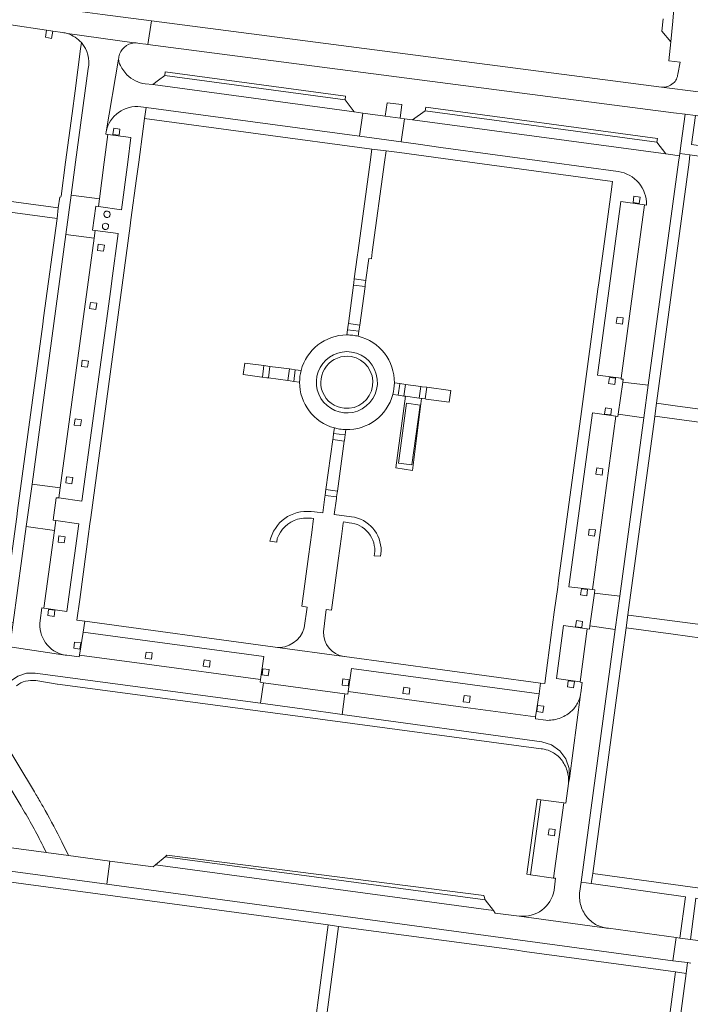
# Model space of a CAD drawing. Extents: x 152048 to 156914, y 461460 to 468786.
# Tile 222 of 256: x 154553 to 154682, y 467838 to 468027. Entities that reach past the tile are written whole.
import ezdxf

# ---------------------------------------------------------------- set-up
doc = ezdxf.new("R2010")
doc.units = 0
doc.header["$LTSCALE"] = 0.75
for name, color, linetype, lineweight in [('B-RO-VH-VERHARDING_ASFALT-GV', 251, 'CONTINUOUS', 18), ('B-RO-VH-VERHARDING_BETON-GV', 251, 'CONTINUOUS', 18), ('B-RO-VH-VERHARDING_BETONSTRAATSTEEN-GV', 251, 'CONTINUOUS', 18), ('B-RO-VH-VERHARDING_HALFVERHARDING-GV', 251, 'CONTINUOUS', 18), ('B-RO-VH-VERHARDING_HALFVERHARDING_GRIND-GV', 251, 'CONTINUOUS', 18), ('B-RO-VH-VERHARDING_TEGEL-GV', 251, 'CONTINUOUS', 18)]:
    doc.layers.add(name, color=color, linetype=linetype, lineweight=lineweight)

msp = doc.modelspace()

# ---------------------------------------------------------------- linework, layer by layer
at = {"layer": 'B-RO-VH-VERHARDING_ASFALT-GV'}
for points in [[(154502.741, 468033.619), (154506.205, 468033.033), (154509.105, 468032.613), (154513.095, 468032.035), (154515.016, 468031.751), (154516.26, 468031.567), (154527.261, 468029.94), (154529.383, 468029.626), (154530.605, 468029.445), (154533.974, 468028.947), (154543.044, 468027.606), (154544.294, 468027.421), (154544.948, 468027.324), (154551.69, 468026.327), (154558.525, 468025.316), (154559.751, 468025.135), (154561.642, 468024.855)], [(154502.741, 468033.619), (154506.205, 468033.033), (154509.105, 468032.613), (154513.095, 468032.035), (154515.016, 468031.751), (154516.26, 468031.567), (154527.261, 468029.94), (154529.383, 468029.626), (154530.605, 468029.445), (154533.974, 468028.947), (154543.044, 468027.606), (154544.294, 468027.421), (154544.948, 468027.324), (154551.69, 468026.327), (154558.525, 468025.316), (154559.751, 468025.135), (154561.642, 468024.855)], [(154562.586, 468024.649), (154575.345, 468022.88), (154575.754, 468022.871), (154576.412, 468022.786), (154577.604, 468022.631), (154577.985, 468022.581), (154578.693, 468027.076), (154569.297, 468028.298), (154562.594, 468029.181), (154562.574, 468029.196), (154558.23, 468029.773), (154558.13, 468029.759), (154557.822, 468029.796), (154556.552, 468029.948), (154555.359, 468030.095), (154550.134, 468030.818)], [(154562.586, 468024.649), (154575.345, 468022.88), (154575.754, 468022.871), (154576.412, 468022.786), (154577.604, 468022.631), (154577.985, 468022.581), (154578.693, 468027.076), (154569.297, 468028.298), (154562.594, 468029.181), (154562.574, 468029.196), (154558.23, 468029.773), (154558.13, 468029.759), (154557.822, 468029.796), (154556.552, 468029.948), (154555.359, 468030.095), (154550.134, 468030.818)], [(154683.586, 468013.491), (154676.507, 468014.354), (154578.693, 468027.076), (154577.985, 468022.581), (154580.895, 468022.203), (154678.785, 468009.487)], [(154683.586, 468013.491), (154676.507, 468014.354), (154578.693, 468027.076), (154577.985, 468022.581), (154580.895, 468022.203), (154678.785, 468009.487)], [(154678.785, 468009.487), (154681.043, 468009.194), (154683.001, 468008.926), (154706.891, 468005.383), (154716.498, 468003.965), (154716.872, 468006.525), (154717.168, 468009.108), (154714.305, 468009.435)], [(154678.785, 468009.487), (154681.043, 468009.194), (154683.001, 468008.926), (154706.891, 468005.383), (154716.498, 468003.965), (154716.872, 468006.525), (154717.168, 468009.108), (154714.305, 468009.435)]]:
    msp.add_lwpolyline(points, dxfattribs=at)
msp.add_lwpolyline([(154561.642, 468024.855, -0.0422121), (154562.586, 468024.649)], format="xyb", dxfattribs=at)
msp.add_lwpolyline([(154561.642, 468024.855, -0.0422121), (154562.586, 468024.649)], format="xyb", dxfattribs=at)
at = {"layer": 'B-RO-VH-VERHARDING_BETON-GV'}
for points in [[(154617.479, 467976.82), (154617.424, 467976.406), (154619.636, 467976.121), (154619.688, 467976.505), (154619.796, 467977.3), (154617.586, 467977.617)], [(154617.479, 467976.82), (154617.424, 467976.406), (154619.636, 467976.121), (154619.688, 467976.505), (154619.796, 467977.3), (154617.586, 467977.617)], [(154618.629, 467968.754), (154616.439, 467969.035), (154616.394, 467968.699), (154616.28, 467967.848), (154618.47, 467967.589), (154618.576, 467968.365)], [(154618.629, 467968.754), (154616.439, 467969.035), (154616.394, 467968.699), (154616.28, 467967.848), (154618.47, 467967.589), (154618.576, 467968.365)], [(154600.812, 467958.638), (154601.096, 467958.601), (154601.379, 467960.826), (154601.026, 467960.873), (154600.246, 467960.976), (154599.964, 467958.752)], [(154600.812, 467958.638), (154601.096, 467958.601), (154601.379, 467960.826), (154601.026, 467960.873), (154600.246, 467960.976), (154599.964, 467958.752)], [(154605.988, 467957.949), (154606.255, 467960.157), (154606.258, 467960.18), (154605.514, 467960.279), (154605.167, 467960.325), (154604.833, 467958.103), (154605.289, 467958.042)], [(154605.988, 467957.949), (154606.255, 467960.157), (154606.258, 467960.18), (154605.514, 467960.279), (154605.167, 467960.325), (154604.833, 467958.103), (154605.289, 467958.042)], [(154627.096, 467957.398), (154626.285, 467957.507), (154626.283, 467957.492), (154625.986, 467955.315), (154625.982, 467955.289), (154626.746, 467955.186), (154627.105, 467955.138), (154627.367, 467957.361)], [(154627.096, 467957.398), (154626.285, 467957.507), (154626.283, 467957.492), (154625.986, 467955.315), (154625.982, 467955.289), (154626.746, 467955.186), (154627.105, 467955.138), (154627.367, 467957.361)], [(154630.326, 467956.964), (154630.044, 467954.741), (154630.451, 467954.686), (154630.595, 467954.667), (154631.176, 467954.589), (154631.469, 467956.81), (154630.621, 467956.924)], [(154630.326, 467956.964), (154630.044, 467954.741), (154630.451, 467954.686), (154630.595, 467954.667), (154631.176, 467954.589), (154631.469, 467956.81), (154630.621, 467956.924)], [(154613.612, 467947.941), (154613.501, 467947.135), (154613.456, 467946.81), (154615.653, 467946.473), (154615.682, 467946.683), (154615.816, 467947.665), (154615.788, 467947.669)], [(154613.612, 467947.941), (154613.501, 467947.135), (154613.456, 467946.81), (154615.653, 467946.473), (154615.682, 467946.683), (154615.816, 467947.665), (154615.788, 467947.669)], [(154614.301, 467936.562), (154614.349, 467936.907), (154612.137, 467937.225), (154612.074, 467936.768), (154611.975, 467936.05), (154612.028, 467936.043), (154614.194, 467935.774)], [(154614.301, 467936.562), (154614.349, 467936.907), (154612.137, 467937.225), (154612.074, 467936.768), (154611.975, 467936.05), (154612.028, 467936.043), (154614.194, 467935.774)]]:
    msp.add_lwpolyline(points, close=True, dxfattribs=at)
at = {"layer": 'B-RO-VH-VERHARDING_BETONSTRAATSTEEN-GV'}
for points in [[(154684.325, 468041.533), (154679.473, 468041.586), (154679.454, 468039.779), (154679.19, 468033.386), (154678.679, 468027.009), (154678.288, 468023.097), (154677.877, 468019.431), (154680.061, 468019.183), (154679.618, 468016.897)], [(154684.325, 468041.533), (154679.473, 468041.586), (154679.454, 468039.779), (154679.19, 468033.386), (154678.679, 468027.009), (154678.288, 468023.097), (154677.877, 468019.431), (154680.061, 468019.183), (154679.618, 468016.897)], [(154676.808, 468027.501), (154676.586, 468025.128), (154678.288, 468023.097), (154678.679, 468027.009), (154679.19, 468033.386), (154679.454, 468039.779), (154677.462, 468037.878)], [(154676.808, 468027.501), (154676.586, 468025.128), (154678.288, 468023.097), (154678.679, 468027.009), (154679.19, 468033.386), (154679.454, 468039.779), (154677.462, 468037.878)], [(154575.345, 468022.88), (154562.586, 468024.649)], [(154575.345, 468022.88), (154562.586, 468024.649)], [(154565.248, 468022.921), (154565.089, 468021.725), (154564.02, 468013.661), (154563.453, 468009.303), (154562.209, 468000), (154561.347, 467993.497), (154561.322, 467993.311), (154561.131, 467993.283), (154560.817, 467991.225), (154560.579, 467989.167), (154558.004, 467970.103), (154557.843, 467968.912), (154553.016, 467933.172), (154552.855, 467931.982), (154550.835, 467917.02)], [(154565.248, 468022.921), (154565.089, 468021.725), (154564.02, 468013.661), (154563.453, 468009.303), (154562.209, 468000), (154561.347, 467993.497), (154561.322, 467993.311), (154561.131, 467993.283), (154560.817, 467991.225), (154560.579, 467989.167), (154558.004, 467970.103), (154557.843, 467968.912), (154553.016, 467933.172), (154552.855, 467931.982), (154550.835, 467917.02)], [(154569.979, 468005.715), (154570.002, 468005.839), (154572.384, 468019.765)], [(154569.979, 468005.715), (154570.002, 468005.839), (154572.384, 468019.765)], [(154572.384, 468019.765), (154570.002, 468005.839)], [(154572.384, 468019.765), (154570.002, 468005.839)], [(154547.677, 467914.359), (154540.379, 467915.354), (154536.611, 467915.867), (154534.394, 467916.17), (154535.611, 467913.915), (154552.186, 467911.714), (154554.677, 467930.102), (154555.781, 467938.253), (154562.267, 467986.133), (154563.282, 467993.631), (154564.145, 468000), (154566.564, 468017.962)], [(154547.677, 467914.359), (154540.379, 467915.354), (154536.611, 467915.867), (154534.394, 467916.17), (154535.611, 467913.915), (154552.186, 467911.714), (154554.677, 467930.102), (154555.781, 467938.253), (154562.267, 467986.133), (154563.282, 467993.631), (154564.145, 468000), (154566.564, 468017.962)], [(154566.564, 468017.962), (154564.145, 468000), (154563.282, 467993.631), (154568.692, 467992.96), (154569.643, 468000), (154570.341, 468005.324), (154569.931, 468005.381)], [(154566.564, 468017.962), (154564.145, 468000), (154563.282, 467993.631), (154568.692, 467992.96), (154569.643, 468000), (154570.341, 468005.324), (154569.931, 468005.381)], [(154576.663, 468010.595), (154577.647, 468010.462), (154618.572, 468004.952), (154619.185, 468009.404), (154617.546, 468009.623), (154578.974, 468014.868)], [(154576.663, 468010.595), (154577.647, 468010.462), (154618.572, 468004.952), (154619.185, 468009.404), (154617.546, 468009.623), (154578.974, 468014.868)], [(154578.974, 468014.868), (154577.505, 468015.037)], [(154578.974, 468014.868), (154577.505, 468015.037)], [(154676.507, 468014.354), (154683.586, 468013.491)], [(154676.507, 468014.354), (154683.586, 468013.491)], [(154562.113, 467905.449), (154562.145, 467905.443), (154562.439, 467905.399), (154564.824, 467905.1), (154564.91, 467905.457), (154565.572, 467909.868), (154565.883, 467911.946), (154564.379, 467912.152), (154564.917, 467916.131), (154566.222, 467925.785), (154566.875, 467930.626), (154567.039, 467931.841), (154574.585, 467987.767), (154574.743, 467988.954), (154575.808, 467996.849), (154576.234, 468000), (154577.102, 468006.41), (154577.368, 468008.382), (154577.647, 468010.462), (154576.663, 468010.595)], [(154562.113, 467905.449), (154562.145, 467905.443), (154562.439, 467905.399), (154564.824, 467905.1), (154564.91, 467905.457), (154565.572, 467909.868), (154565.883, 467911.946), (154564.379, 467912.152), (154564.917, 467916.131), (154566.222, 467925.785), (154566.875, 467930.626), (154567.039, 467931.841), (154574.585, 467987.767), (154574.743, 467988.954), (154575.808, 467996.849), (154576.234, 468000), (154577.102, 468006.41), (154577.368, 468008.382), (154577.647, 468010.462), (154576.663, 468010.595)], [(154668.181, 467998.198), (154655.041, 468000), (154634.147, 468002.814), (154629.815, 468003.439), (154626.567, 468003.876), (154618.572, 468004.952), (154577.647, 468010.462), (154577.368, 468008.382), (154620.95, 468002.49), (154623.662, 468002.193), (154626.261, 468001.838), (154639.709, 468000), (154667.099, 467996.257), (154666.825, 467994.307), (154665.537, 467984.781), (154664.483, 467976.847), (154664.286, 467975.641), (154661.127, 467952.191), (154656.758, 467919.755), (154656.599, 467918.442), (154655.937, 467913.677), (154654.635, 467903.984), (154654.113, 467899.974), (154653.314, 467900.082), (154653.003, 467898.021), (154652.335, 467893.604), (154652.306, 467893.186), (154654.29, 467892.928)], [(154668.181, 467998.198), (154655.041, 468000), (154634.147, 468002.814), (154629.815, 468003.439), (154626.567, 468003.876), (154618.572, 468004.952), (154577.647, 468010.462), (154577.368, 468008.382), (154620.95, 468002.49), (154623.662, 468002.193), (154626.261, 468001.838), (154639.709, 468000), (154667.099, 467996.257), (154666.825, 467994.307), (154665.537, 467984.781), (154664.483, 467976.847), (154664.286, 467975.641), (154661.127, 467952.191), (154656.758, 467919.755), (154656.599, 467918.442), (154655.937, 467913.677), (154654.635, 467903.984), (154654.113, 467899.974), (154653.314, 467900.082), (154653.003, 467898.021), (154652.335, 467893.604), (154652.306, 467893.186), (154654.29, 467892.928)], [(154628.771, 468008.124), (154627.226, 468008.33), (154626.567, 468003.876), (154629.815, 468003.439), (154634.147, 468002.814), (154655.041, 468000), (154668.181, 467998.198)], [(154628.771, 468008.124), (154627.226, 468008.33), (154626.567, 468003.876), (154629.815, 468003.439), (154634.147, 468002.814), (154655.041, 468000), (154668.181, 467998.198)], [(154673.606, 467991.763), (154673.203, 467991.805), (154671.603, 467980.009), (154668.744, 467958.562), (154668.729, 467958.382), (154669.119, 467958.343), (154669.047, 467957.817), (154673.967, 467957.186), (154679.765, 468000), (154679.931, 468001.216), (154677.753, 468001.507), (154677.349, 468001.561), (154628.771, 468008.124)], [(154673.606, 467991.763), (154673.203, 467991.805), (154671.603, 467980.009), (154668.744, 467958.562), (154668.729, 467958.382), (154669.119, 467958.343), (154669.047, 467957.817), (154673.967, 467957.186), (154679.765, 468000), (154679.931, 468001.216), (154677.753, 468001.507), (154677.349, 468001.561), (154628.771, 468008.124)], [(154569.931, 468005.381), (154570.341, 468005.324), (154574.753, 468004.721), (154574.127, 468000), (154572.913, 467990.851), (154568.496, 467991.485), (154567.992, 467991.551), (154567.37, 467986.973), (154567.887, 467986.893), (154572.311, 467986.294), (154571.081, 467977.218), (154570.863, 467975.614), (154565.355, 467934.981), (154560.937, 467935.574), (154560.438, 467935.636), (154559.846, 467931.313), (154560.345, 467931.233)], [(154569.931, 468005.381), (154570.341, 468005.324), (154574.753, 468004.721), (154574.127, 468000), (154572.913, 467990.851), (154568.496, 467991.485), (154567.992, 467991.551), (154567.37, 467986.973), (154567.887, 467986.893), (154572.311, 467986.294), (154571.081, 467977.218), (154570.863, 467975.614), (154565.355, 467934.981), (154560.937, 467935.574), (154560.438, 467935.636), (154559.846, 467931.313), (154560.345, 467931.233)], [(154570.002, 468005.839), (154569.979, 468005.715)], [(154570.002, 468005.839), (154569.979, 468005.715)], [(154662.255, 467910.479), (154662.683, 467910.422), (154662.767, 467911.026), (154663.63, 467917.351), (154663.711, 467917.941), (154663.274, 467917.991), (154658.73, 467918.548), (154663.229, 467951.9), (154667.729, 467951.276), (154668.129, 467951.197), (154668.19, 467951.635), (154669.047, 467957.817), (154669.119, 467958.343), (154668.729, 467958.382), (154668.744, 467958.562), (154664.187, 467959.137), (154668.662, 467992.46), (154673.203, 467991.805), (154673.606, 467991.763)], [(154662.255, 467910.479), (154662.683, 467910.422), (154662.767, 467911.026), (154663.63, 467917.351), (154663.711, 467917.941), (154663.274, 467917.991), (154658.73, 467918.548), (154663.229, 467951.9), (154667.729, 467951.276), (154668.129, 467951.197), (154668.19, 467951.635), (154669.047, 467957.817), (154669.119, 467958.343), (154668.729, 467958.382), (154668.744, 467958.562), (154664.187, 467959.137), (154668.662, 467992.46), (154673.203, 467991.805), (154673.606, 467991.763)], [(154618.334, 467966.599), (154618.47, 467967.589), (154616.28, 467967.848), (154616.15, 467966.851)], [(154618.334, 467966.599), (154618.47, 467967.589), (154616.28, 467967.848), (154616.15, 467966.851)], [(154607.372, 467960.03), (154607.366, 467960.031), (154606.258, 467960.18), (154606.255, 467960.157), (154605.988, 467957.949), (154607.085, 467957.807)], [(154607.372, 467960.03), (154607.366, 467960.031), (154606.258, 467960.18), (154606.255, 467960.157), (154605.988, 467957.949), (154607.085, 467957.807)], [(154624.952, 467955.427), (154625.007, 467955.42), (154625.982, 467955.289), (154625.986, 467955.315), (154626.283, 467957.492), (154626.285, 467957.507)], [(154624.952, 467955.427), (154625.007, 467955.42), (154625.982, 467955.289), (154625.986, 467955.315), (154626.283, 467957.492), (154626.285, 467957.507)], [(154626.285, 467957.507), (154625.258, 467957.643)], [(154626.285, 467957.507), (154625.258, 467957.643)], [(154613.76, 467949.009), (154613.612, 467947.941)], [(154613.76, 467949.009), (154613.612, 467947.941)], [(154613.612, 467947.941), (154615.788, 467947.669), (154615.816, 467947.665), (154615.953, 467948.686)], [(154613.612, 467947.941), (154615.788, 467947.669), (154615.816, 467947.665), (154615.953, 467948.686)], [(154611.975, 467936.05), (154611.942, 467935.807), (154611.516, 467932.713), (154609.954, 467932.894), (154609.28, 467932.972)], [(154611.975, 467936.05), (154611.942, 467935.807), (154611.516, 467932.713), (154609.954, 467932.894), (154609.28, 467932.972)], [(154617.024, 467931.983), (154613.736, 467932.418), (154614.154, 467935.481), (154614.194, 467935.774), (154612.028, 467936.043), (154611.975, 467936.05)], [(154617.024, 467931.983), (154613.736, 467932.418), (154614.154, 467935.481), (154614.194, 467935.774), (154612.028, 467936.043), (154611.975, 467936.05)], [(154560.345, 467931.233), (154564.78, 467930.604), (154562.474, 467913.8), (154558.047, 467914.437), (154557.678, 467914.478), (154557.336, 467912.07)], [(154560.345, 467931.233), (154564.78, 467930.604), (154562.474, 467913.8), (154558.047, 467914.437), (154557.678, 467914.478), (154557.336, 467912.07)], [(154609.788, 467931.658), (154609.426, 467928.964), (154608.799, 467924.368), (154607.508, 467914.801), (154608.519, 467914.665), (154607.952, 467910.683)], [(154609.788, 467931.658), (154609.426, 467928.964), (154608.799, 467924.368), (154607.508, 467914.801), (154608.519, 467914.665), (154607.952, 467910.683)], [(154611.649, 467909.909), (154612.161, 467914.163), (154613.183, 467914.073), (154614.479, 467923.592), (154615.108, 467928.209), (154615.457, 467930.766), (154615.479, 467930.986), (154616.59, 467930.829)], [(154611.649, 467909.909), (154612.161, 467914.163), (154613.183, 467914.073), (154614.479, 467923.592), (154615.108, 467928.209), (154615.457, 467930.766), (154615.479, 467930.986), (154616.59, 467930.829)], [(154560.092, 467929.369), (154554.677, 467930.102), (154552.186, 467911.714), (154551.547, 467907), (154562.113, 467905.449)], [(154560.092, 467929.369), (154554.677, 467930.102), (154552.186, 467911.714), (154551.547, 467907), (154562.113, 467905.449)], [(154557.336, 467912.07), (154557.678, 467914.478), (154558.047, 467914.437), (154560.092, 467929.369)], [(154557.336, 467912.07), (154557.678, 467914.478), (154558.047, 467914.437), (154560.092, 467929.369)], [(154601.404, 467927.266), (154602.714, 467927.115), (154602.807, 467927.787)], [(154601.404, 467927.266), (154602.714, 467927.115), (154602.807, 467927.787)], [(154621.455, 467924.836), (154621.408, 467924.484), (154622.614, 467924.385), (154622.731, 467925.371)], [(154621.455, 467924.836), (154621.408, 467924.484), (154622.614, 467924.385), (154622.731, 467925.371)], [(154662.767, 467911.026), (154662.683, 467910.422), (154662.255, 467910.479), (154660.895, 467900.336), (154660.906, 467900.26), (154661.267, 467900.197), (154661.014, 467898.231), (154660.976, 467897.964), (154660.965, 467897.882), (154658.861, 467881.755), (154658.664, 467880.896), (154658.655, 467880.786), (154658.148, 467877.034), (154657.745, 467877.09), (154655.781, 467862.68), (154656.196, 467862.621), (154655.889, 467860.376)], [(154662.767, 467911.026), (154662.683, 467910.422), (154662.255, 467910.479), (154660.895, 467900.336), (154660.906, 467900.26), (154661.267, 467900.197), (154661.014, 467898.231), (154660.976, 467897.964), (154660.965, 467897.882), (154658.861, 467881.755), (154658.664, 467880.896), (154658.655, 467880.786), (154658.148, 467877.034), (154657.745, 467877.09), (154655.781, 467862.68), (154656.196, 467862.621), (154655.889, 467860.376)], [(154660.965, 467897.882), (154660.976, 467897.964), (154661.014, 467898.231), (154661.267, 467900.197), (154660.906, 467900.26), (154660.895, 467900.336), (154656.335, 467900.964), (154657.705, 467911.095), (154662.255, 467910.479)], [(154660.965, 467897.882), (154660.976, 467897.964), (154661.014, 467898.231), (154661.267, 467900.197), (154660.906, 467900.26), (154660.895, 467900.336), (154656.335, 467900.964), (154657.705, 467911.095), (154662.255, 467910.479)], [(154660.777, 467859.768), (154661.065, 467861.896), (154667.628, 467910.364), (154662.767, 467911.026)], [(154660.777, 467859.768), (154661.065, 467861.896), (154667.628, 467910.364), (154662.767, 467911.026)], [(154541.059, 467890.669), (154541.923, 467892.484), (154542.883, 467893.555), (154551.661, 467900.453), (154553.061, 467901.422), (154554.687, 467901.946), (154556.394, 467901.973), (154599.603, 467896.191), (154600.172, 467900.146), (154599.538, 467900.232), (154599.606, 467900.752), (154577.772, 467903.729), (154564.91, 467905.457), (154564.824, 467905.1), (154562.439, 467905.399), (154562.145, 467905.443), (154562.113, 467905.449), (154551.547, 467907)], [(154541.059, 467890.669), (154541.923, 467892.484), (154542.883, 467893.555), (154551.661, 467900.453), (154553.061, 467901.422), (154554.687, 467901.946), (154556.394, 467901.973), (154599.603, 467896.191), (154600.172, 467900.146), (154599.538, 467900.232), (154599.606, 467900.752), (154577.772, 467903.729), (154564.91, 467905.457), (154564.824, 467905.1), (154562.439, 467905.399), (154562.145, 467905.443), (154562.113, 467905.449), (154551.547, 467907)], [(154602.406, 467906.957), (154615.612, 467905.185)], [(154602.406, 467906.957), (154615.612, 467905.185)], [(154658.664, 467880.896), (154658.861, 467881.755), (154658.812, 467883.697), (154658.172, 467885.537), (154657.007, 467887.093), (154655.425, 467888.222), (154653.572, 467888.813), (154615.243, 467894.071), (154608.003, 467895.066), (154599.603, 467896.191), (154556.394, 467901.973), (154554.687, 467901.946), (154553.061, 467901.422), (154551.661, 467900.453), (154542.883, 467893.555), (154541.923, 467892.484), (154541.059, 467890.669)], [(154658.664, 467880.896), (154658.861, 467881.755), (154658.812, 467883.697), (154658.172, 467885.537), (154657.007, 467887.093), (154655.425, 467888.222), (154653.572, 467888.813), (154615.243, 467894.071), (154608.003, 467895.066), (154599.603, 467896.191), (154556.394, 467901.973), (154554.687, 467901.946), (154553.061, 467901.422), (154551.661, 467900.453), (154542.883, 467893.555), (154541.923, 467892.484), (154541.059, 467890.669)], [(154556.478, 467900.547), (154560.582, 467899.85)], [(154556.478, 467900.547), (154560.582, 467899.85)], [(154560.582, 467899.85), (154560.676, 467899.873), (154607.718, 467893.579), (154653.404, 467887.477)], [(154560.582, 467899.85), (154560.676, 467899.873), (154607.718, 467893.579), (154653.404, 467887.477)], [(154654.29, 467892.928), (154652.306, 467893.186), (154652.335, 467893.604), (154638.896, 467895.391), (154616.381, 467898.472), (154616.309, 467897.946), (154615.79, 467898.017), (154615.243, 467894.071)], [(154654.29, 467892.928), (154652.306, 467893.186), (154652.335, 467893.604), (154638.896, 467895.391), (154616.381, 467898.472), (154616.309, 467897.946), (154615.79, 467898.017), (154615.243, 467894.071)], [(154615.243, 467894.071), (154653.572, 467888.813), (154655.425, 467888.222), (154657.007, 467887.093), (154658.172, 467885.537), (154658.812, 467883.697), (154658.861, 467881.755), (154660.965, 467897.882)], [(154615.243, 467894.071), (154653.572, 467888.813), (154655.425, 467888.222), (154657.007, 467887.093), (154658.172, 467885.537), (154658.812, 467883.697), (154658.861, 467881.755), (154660.965, 467897.882)], [(154665.562, 467853.153), (154649.205, 467855.379), (154644.616, 467855.964), (154644.264, 467856.426), (154579.441, 467865.191), (154578.982, 467864.802), (154570.699, 467865.921), (154570.114, 467861.489)], [(154665.562, 467853.153), (154649.205, 467855.379), (154644.616, 467855.964), (154644.264, 467856.426), (154579.441, 467865.191), (154578.982, 467864.802), (154570.699, 467865.921), (154570.114, 467861.489)], [(154570.114, 467861.489), (154678.678, 467846.823), (154679.301, 467851.269), (154666.314, 467853.049)], [(154570.114, 467861.489), (154678.678, 467846.823), (154679.301, 467851.269), (154666.314, 467853.049)], [(154649.205, 467855.379), (154665.562, 467853.153)], [(154649.205, 467855.379), (154665.562, 467853.153)], [(154694.554, 467845.218), (154693.224, 467847.3), (154691.825, 467848.662), (154690.11, 467849.591), (154688.203, 467850.006), (154685.966, 467850.354), (154685.856, 467850.371), (154682.032, 467850.895), (154680.03, 467851.169), (154679.301, 467851.269), (154678.678, 467846.823), (154681.496, 467846.443), (154682.148, 467846.355)], [(154694.554, 467845.218), (154693.224, 467847.3), (154691.825, 467848.662), (154690.11, 467849.591), (154688.203, 467850.006), (154685.966, 467850.354), (154685.856, 467850.371), (154682.032, 467850.895), (154680.03, 467851.169), (154679.301, 467851.269), (154678.678, 467846.823), (154681.496, 467846.443), (154682.148, 467846.355)]]:
    msp.add_lwpolyline(points, dxfattribs=at)
for points in [[(154559.751, 468025.135), (154558.525, 468025.316), (154558.334, 468023.98), (154559.522, 468023.725)], [(154559.751, 468025.135), (154558.525, 468025.316), (154558.334, 468023.98), (154559.522, 468023.725)], [(154615.806, 468011.96), (154581.228, 468016.596), (154580.051, 468015.693), (154578.974, 468014.868), (154617.546, 468009.623)], [(154615.806, 468011.96), (154581.228, 468016.596), (154580.051, 468015.693), (154578.974, 468014.868), (154617.546, 468009.623)], [(154619.185, 468009.404), (154618.572, 468004.952), (154626.567, 468003.876), (154627.226, 468008.33), (154626.351, 468008.447), (154623.51, 468008.826)], [(154619.185, 468009.404), (154618.572, 468004.952), (154626.567, 468003.876), (154627.226, 468008.33), (154626.351, 468008.447), (154623.51, 468008.826)], [(154628.771, 468008.124), (154677.349, 468001.561), (154675.605, 468003.853), (154631.18, 468009.833)], [(154628.771, 468008.124), (154677.349, 468001.561), (154675.605, 468003.853), (154631.18, 468009.833)], [(154680.268, 468003.631), (154679.993, 468001.657), (154681.949, 468001.38), (154691.657, 468000), (154706.629, 467997.903), (154706.931, 467999.924), (154706.384, 468000), (154682.246, 468003.356), (154683.001, 468008.926), (154681.043, 468009.194)], [(154680.268, 468003.631), (154679.993, 468001.657), (154681.949, 468001.38), (154691.657, 468000), (154706.629, 467997.903), (154706.931, 467999.924), (154706.384, 468000), (154682.246, 468003.356), (154683.001, 468008.926), (154681.043, 468009.194)], [(154571.282, 468005.325), (154571.442, 468006.513), (154572.631, 468006.354), (154572.471, 468005.163)], [(154571.282, 468005.325), (154571.442, 468006.513), (154572.631, 468006.354), (154572.471, 468005.163)], [(154568.496, 467991.485), (154572.913, 467990.851), (154574.127, 468000), (154574.753, 468004.721), (154570.341, 468005.324), (154569.643, 468000), (154568.692, 467992.96)], [(154568.496, 467991.485), (154572.913, 467990.851), (154574.127, 468000), (154574.753, 468004.721), (154570.341, 468005.324), (154569.643, 468000), (154568.692, 467992.96)], [(154619.812, 467977.415), (154620.368, 467981.487), (154620.861, 467981.424), (154621.037, 467982.728), (154623.366, 468000), (154623.662, 468002.193), (154620.95, 468002.49), (154620.613, 468000), (154618.314, 467983.051), (154618.143, 467981.791), (154617.586, 467977.617), (154619.796, 467977.3)], [(154619.812, 467977.415), (154620.368, 467981.487), (154620.861, 467981.424), (154621.037, 467982.728), (154623.366, 468000), (154623.662, 468002.193), (154620.95, 468002.49), (154620.613, 468000), (154618.314, 467983.051), (154618.143, 467981.791), (154617.586, 467977.617), (154619.796, 467977.3)], [(154673.127, 467950.977), (154668.489, 467916.724), (154667.628, 467910.364), (154661.065, 467861.896), (154663.02, 467861.619), (154663.347, 467863.532), (154668.073, 467898.664), (154669.71, 467910.671), (154670.056, 467913.142), (154675.118, 467950.711), (154675.192, 467951.262), (154675.515, 467953.767), (154681.768, 468000), (154681.949, 468001.38), (154679.993, 468001.657), (154679.931, 468001.216), (154679.765, 468000), (154673.967, 467957.186)], [(154673.127, 467950.977), (154668.489, 467916.724), (154667.628, 467910.364), (154661.065, 467861.896), (154663.02, 467861.619), (154663.347, 467863.532), (154668.073, 467898.664), (154669.71, 467910.671), (154670.056, 467913.142), (154675.118, 467950.711), (154675.192, 467951.262), (154675.515, 467953.767), (154681.768, 468000), (154681.949, 468001.38), (154679.993, 468001.657), (154679.931, 468001.216), (154679.765, 468000), (154673.967, 467957.186)], [(154560.817, 467991.225), (154525.206, 467996.03), (154497.816, 467999.677), (154495.566, 467999.977), (154496.381, 467997.852), (154503.179, 467996.923), (154560.579, 467989.167)], [(154560.817, 467991.225), (154525.206, 467996.03), (154497.816, 467999.677), (154495.566, 467999.977), (154496.381, 467997.852), (154503.179, 467996.923), (154560.579, 467989.167)], [(154568.496, 467991.485), (154568.692, 467992.96), (154563.282, 467993.631), (154562.267, 467986.133), (154567.687, 467985.426), (154567.887, 467986.893), (154567.37, 467986.973), (154567.992, 467991.551)], [(154568.496, 467991.485), (154568.692, 467992.96), (154563.282, 467993.631), (154562.267, 467986.133), (154567.687, 467985.426), (154567.887, 467986.893), (154567.37, 467986.973), (154567.992, 467991.551)], [(154671.042, 467992.251), (154671.202, 467993.439), (154672.391, 467993.28), (154672.231, 467992.089)], [(154671.042, 467992.251), (154671.202, 467993.439), (154672.391, 467993.28), (154672.231, 467992.089)], [(154668.744, 467958.562), (154671.603, 467980.009), (154673.203, 467991.805), (154668.662, 467992.46), (154664.187, 467959.137)], [(154668.744, 467958.562), (154671.603, 467980.009), (154673.203, 467991.805), (154668.662, 467992.46), (154664.187, 467959.137)], [(154570.223, 467990.599), (154570.514, 467990.505), (154570.726, 467990.272), (154570.755, 467989.988), (154570.697, 467989.725), (154570.573, 467989.529), (154570.31, 467989.405), (154570.004, 467989.398), (154569.728, 467989.558), (154569.596, 467989.784), (154569.575, 467990.104), (154569.684, 467990.381), (154569.953, 467990.563)], [(154570.223, 467990.599), (154570.514, 467990.505), (154570.726, 467990.272), (154570.755, 467989.988), (154570.697, 467989.725), (154570.573, 467989.529), (154570.31, 467989.405), (154570.004, 467989.398), (154569.728, 467989.558), (154569.596, 467989.784), (154569.575, 467990.104), (154569.684, 467990.381), (154569.953, 467990.563)], [(154569.921, 467988.289), (154570.213, 467988.194), (154570.424, 467987.961), (154570.453, 467987.677), (154570.395, 467987.415), (154570.271, 467987.218), (154570.009, 467987.094), (154569.703, 467987.087), (154569.426, 467987.247), (154569.295, 467987.473), (154569.273, 467987.793), (154569.382, 467988.07), (154569.652, 467988.252)], [(154569.921, 467988.289), (154570.213, 467988.194), (154570.424, 467987.961), (154570.453, 467987.677), (154570.395, 467987.415), (154570.271, 467987.218), (154570.009, 467987.094), (154569.703, 467987.087), (154569.426, 467987.247), (154569.295, 467987.473), (154569.273, 467987.793), (154569.382, 467988.07), (154569.652, 467988.252)], [(154567.687, 467985.426), (154562.267, 467986.133), (154555.781, 467938.253), (154561.198, 467937.502)], [(154567.687, 467985.426), (154562.267, 467986.133), (154555.781, 467938.253), (154561.198, 467937.502)], [(154560.937, 467935.574), (154565.355, 467934.981), (154570.863, 467975.614), (154571.081, 467977.218), (154572.311, 467986.294), (154567.887, 467986.893), (154567.687, 467985.426), (154561.198, 467937.502)], [(154560.937, 467935.574), (154565.355, 467934.981), (154570.863, 467975.614), (154571.081, 467977.218), (154572.311, 467986.294), (154567.887, 467986.893), (154567.687, 467985.426), (154561.198, 467937.502)], [(154568.31, 467983.058), (154568.47, 467984.246), (154569.659, 467984.087), (154569.499, 467982.896)], [(154568.31, 467983.058), (154568.47, 467984.246), (154569.659, 467984.087), (154569.499, 467982.896)], [(154616.439, 467969.035), (154618.629, 467968.754), (154619.636, 467976.121), (154617.424, 467976.406)], [(154616.439, 467969.035), (154618.629, 467968.754), (154619.636, 467976.121), (154617.424, 467976.406)], [(154566.831, 467971.911), (154566.991, 467973.099), (154568.18, 467972.94), (154568.02, 467971.749)], [(154566.831, 467971.911), (154566.991, 467973.099), (154568.18, 467972.94), (154568.02, 467971.749)], [(154667.8, 467969.101), (154667.96, 467970.289), (154669.149, 467970.13), (154668.989, 467968.939)], [(154667.8, 467969.101), (154667.96, 467970.289), (154669.149, 467970.13), (154668.989, 467968.939)], [(154565.246, 467960.816), (154565.406, 467962.004), (154566.595, 467961.845), (154566.435, 467960.654)], [(154565.246, 467960.816), (154565.406, 467962.004), (154566.595, 467961.845), (154566.435, 467960.654)], [(154599.834, 467958.769), (154599.964, 467958.752), (154600.246, 467960.976), (154596.556, 467961.464), (154596.256, 467959.245)], [(154599.834, 467958.769), (154599.964, 467958.752), (154600.246, 467960.976), (154596.556, 467961.464), (154596.256, 467959.245)], [(154605.167, 467960.325), (154601.379, 467960.826), (154601.096, 467958.601), (154604.833, 467958.103)], [(154605.167, 467960.325), (154601.379, 467960.826), (154601.096, 467958.601), (154604.833, 467958.103)], [(154627.369, 467955.102), (154630.044, 467954.741), (154630.326, 467956.964), (154627.367, 467957.361), (154627.105, 467955.138)], [(154627.369, 467955.102), (154630.044, 467954.741), (154630.326, 467956.964), (154627.367, 467957.361), (154627.105, 467955.138)], [(154666.338, 467957.531), (154666.498, 467958.719), (154667.687, 467958.56), (154667.527, 467957.369)], [(154666.338, 467957.531), (154666.498, 467958.719), (154667.687, 467958.56), (154667.527, 467957.369)], [(154673.967, 467957.186), (154669.047, 467957.817), (154668.19, 467951.635), (154673.127, 467950.977)], [(154673.967, 467957.186), (154669.047, 467957.817), (154668.19, 467951.635), (154673.127, 467950.977)], [(154636.099, 467956.187), (154636.049, 467956.194), (154631.469, 467956.81), (154631.176, 467954.589), (154631.388, 467954.56), (154635.8, 467953.966)], [(154636.099, 467956.187), (154636.049, 467956.194), (154631.469, 467956.81), (154631.176, 467954.589), (154631.388, 467954.56), (154635.8, 467953.966)], [(154675.192, 467951.262), (154684.172, 467950.028), (154697.882, 467948.173), (154699.914, 467947.902), (154700.247, 467950.402), (154698.28, 467950.714), (154679.576, 467953.212), (154675.515, 467953.767)], [(154675.192, 467951.262), (154684.172, 467950.028), (154697.882, 467948.173), (154699.914, 467947.902), (154700.247, 467950.402), (154698.28, 467950.714), (154679.576, 467953.212), (154675.515, 467953.767)], [(154663.274, 467917.991), (154667.729, 467951.276), (154663.229, 467951.9), (154658.73, 467918.548)], [(154663.274, 467917.991), (154667.729, 467951.276), (154663.229, 467951.9), (154658.73, 467918.548)], [(154668.19, 467951.635), (154668.129, 467951.197), (154667.729, 467951.276), (154663.274, 467917.991), (154663.711, 467917.941), (154663.63, 467917.351), (154668.489, 467916.724), (154673.127, 467950.977)], [(154668.19, 467951.635), (154668.129, 467951.197), (154667.729, 467951.276), (154663.274, 467917.991), (154663.711, 467917.941), (154663.63, 467917.351), (154668.489, 467916.724), (154673.127, 467950.977)], [(154665.573, 467951.675), (154665.733, 467952.863), (154666.922, 467952.704), (154666.762, 467951.513)], [(154665.573, 467951.675), (154665.733, 467952.863), (154666.922, 467952.704), (154666.762, 467951.513)], [(154563.891, 467949.563), (154564.051, 467950.751), (154565.24, 467950.592), (154565.08, 467949.401)], [(154563.891, 467949.563), (154564.051, 467950.751), (154565.24, 467950.592), (154565.08, 467949.401)], [(154613.456, 467946.81), (154612.137, 467937.225), (154614.349, 467936.907), (154615.653, 467946.473)], [(154613.456, 467946.81), (154612.137, 467937.225), (154614.349, 467936.907), (154615.653, 467946.473)], [(154663.899, 467940.145), (154664.059, 467941.333), (154665.248, 467941.174), (154665.088, 467939.983)], [(154663.899, 467940.145), (154664.059, 467941.333), (154665.248, 467941.174), (154665.088, 467939.983)], [(154554.677, 467930.102), (154560.092, 467929.369), (154560.345, 467931.233), (154559.846, 467931.313), (154560.438, 467935.636), (154560.937, 467935.574), (154561.198, 467937.502), (154555.781, 467938.253)], [(154554.677, 467930.102), (154560.092, 467929.369), (154560.345, 467931.233), (154559.846, 467931.313), (154560.438, 467935.636), (154560.937, 467935.574), (154561.198, 467937.502), (154555.781, 467938.253)], [(154562.244, 467938.468), (154562.404, 467939.656), (154563.593, 467939.497), (154563.433, 467938.306)], [(154562.244, 467938.468), (154562.404, 467939.656), (154563.593, 467939.497), (154563.433, 467938.306)], [(154558.047, 467914.437), (154562.474, 467913.8), (154564.78, 467930.604), (154560.345, 467931.233), (154560.092, 467929.369)], [(154558.047, 467914.437), (154562.474, 467913.8), (154564.78, 467930.604), (154560.345, 467931.233), (154560.092, 467929.369)], [(154662.48, 467928.427), (154662.64, 467929.615), (154663.829, 467929.456), (154663.669, 467928.265)], [(154662.48, 467928.427), (154662.64, 467929.615), (154663.829, 467929.456), (154663.669, 467928.265)], [(154560.764, 467927.112), (154560.924, 467928.3), (154562.113, 467928.141), (154561.953, 467926.95)], [(154560.764, 467927.112), (154560.924, 467928.3), (154562.113, 467928.141), (154561.953, 467926.95)], [(154660.975, 467916.984), (154661.135, 467918.172), (154662.324, 467918.013), (154662.164, 467916.822)], [(154660.975, 467916.984), (154661.135, 467918.172), (154662.324, 467918.013), (154662.164, 467916.822)], [(154668.489, 467916.724), (154663.63, 467917.351), (154662.767, 467911.026), (154667.628, 467910.364)], [(154668.489, 467916.724), (154663.63, 467917.351), (154662.767, 467911.026), (154667.628, 467910.364)], [(154558.804, 467913.017), (154558.964, 467914.205), (154560.153, 467914.046), (154559.993, 467912.855)], [(154558.804, 467913.017), (154558.964, 467914.205), (154560.153, 467914.046), (154559.993, 467912.855)], [(154599.606, 467900.752), (154599.538, 467900.232), (154600.172, 467900.146), (154615.79, 467898.017), (154616.309, 467897.946), (154616.381, 467898.472), (154617.016, 467902.888), (154653.003, 467898.021), (154653.314, 467900.082), (154615.72, 467905.17), (154615.701, 467905.173), (154615.612, 467905.185), (154602.406, 467906.957), (154602.403, 467906.957), (154602.39, 467906.958), (154565.883, 467911.946), (154565.572, 467909.868), (154600.238, 467905.151)], [(154599.606, 467900.752), (154599.538, 467900.232), (154600.172, 467900.146), (154615.79, 467898.017), (154616.309, 467897.946), (154616.381, 467898.472), (154617.016, 467902.888), (154653.003, 467898.021), (154653.314, 467900.082), (154615.72, 467905.17), (154615.701, 467905.173), (154615.612, 467905.185), (154602.406, 467906.957), (154602.403, 467906.957), (154602.39, 467906.958), (154565.883, 467911.946), (154565.572, 467909.868), (154600.238, 467905.151)], [(154660.017, 467910.877), (154660.177, 467912.065), (154661.366, 467911.906), (154661.206, 467910.715)], [(154660.017, 467910.877), (154660.177, 467912.065), (154661.366, 467911.906), (154661.206, 467910.715)], [(154679.049, 467911.97), (154670.152, 467913.129), (154670.056, 467913.142), (154669.71, 467910.671), (154678.707, 467909.45), (154692.452, 467907.56), (154692.464, 467907.649), (154694.455, 467907.389), (154694.843, 467909.911), (154692.811, 467910.183)], [(154679.049, 467911.97), (154670.152, 467913.129), (154670.056, 467913.142), (154669.71, 467910.671), (154678.707, 467909.45), (154692.452, 467907.56), (154692.464, 467907.649), (154694.455, 467907.389), (154694.843, 467909.911), (154692.811, 467910.183)], [(154565.572, 467909.868), (154564.91, 467905.457), (154577.772, 467903.729), (154599.606, 467900.752), (154600.238, 467905.151)], [(154565.572, 467909.868), (154564.91, 467905.457), (154577.772, 467903.729), (154599.606, 467900.752), (154600.238, 467905.151)], [(154660.895, 467900.336), (154662.255, 467910.479), (154657.705, 467911.095), (154656.335, 467900.964)], [(154660.895, 467900.336), (154662.255, 467910.479), (154657.705, 467911.095), (154656.335, 467900.964)], [(154563.783, 467906.743), (154563.943, 467907.931), (154565.132, 467907.772), (154564.972, 467906.581)], [(154563.783, 467906.743), (154563.943, 467907.931), (154565.132, 467907.772), (154564.972, 467906.581)], [(154577.482, 467904.844), (154577.642, 467906.032), (154578.831, 467905.873), (154578.671, 467904.682)], [(154577.482, 467904.844), (154577.642, 467906.032), (154578.831, 467905.873), (154578.671, 467904.682)], [(154588.606, 467903.316), (154588.766, 467904.504), (154589.955, 467904.345), (154589.795, 467903.154)], [(154588.606, 467903.316), (154588.766, 467904.504), (154589.955, 467904.345), (154589.795, 467903.154)], [(154599.903, 467901.646), (154600.063, 467902.834), (154601.252, 467902.675), (154601.092, 467901.484)], [(154599.903, 467901.646), (154600.063, 467902.834), (154601.252, 467902.675), (154601.092, 467901.484)], [(154653.003, 467898.021), (154617.016, 467902.888), (154616.381, 467898.472), (154638.896, 467895.391), (154652.335, 467893.604)], [(154653.003, 467898.021), (154617.016, 467902.888), (154616.381, 467898.472), (154638.896, 467895.391), (154652.335, 467893.604)], [(154615.246, 467899.682), (154615.406, 467900.87), (154616.595, 467900.711), (154616.435, 467899.52)], [(154615.246, 467899.682), (154615.406, 467900.87), (154616.595, 467900.711), (154616.435, 467899.52)], [(154658.449, 467899.329), (154658.609, 467900.517), (154659.798, 467900.358), (154659.638, 467899.167)], [(154658.449, 467899.329), (154658.609, 467900.517), (154659.798, 467900.358), (154659.638, 467899.167)], [(154599.603, 467896.191), (154608.003, 467895.066), (154615.243, 467894.071), (154615.79, 467898.017), (154600.172, 467900.146)], [(154599.603, 467896.191), (154608.003, 467895.066), (154615.243, 467894.071), (154615.79, 467898.017), (154600.172, 467900.146)], [(154626.891, 467898.091), (154627.051, 467899.279), (154628.24, 467899.12), (154628.08, 467897.929)], [(154626.891, 467898.091), (154627.051, 467899.279), (154628.24, 467899.12), (154628.08, 467897.929)], [(154638.48, 467896.505), (154638.64, 467897.693), (154639.829, 467897.534), (154639.669, 467896.343)], [(154638.48, 467896.505), (154638.64, 467897.693), (154639.829, 467897.534), (154639.669, 467896.343)], [(154652.57, 467894.601), (154652.73, 467895.789), (154653.919, 467895.63), (154653.759, 467894.439)], [(154652.57, 467894.601), (154652.73, 467895.789), (154653.919, 467895.63), (154653.759, 467894.439)], [(154653.349, 467877.703), (154652.617, 467877.825), (154650.696, 467863.396), (154651.365, 467863.31)], [(154653.349, 467877.703), (154652.617, 467877.825), (154650.696, 467863.396), (154651.365, 467863.31)], [(154657.745, 467877.09), (154653.349, 467877.703), (154651.365, 467863.31), (154655.781, 467862.68)], [(154657.745, 467877.09), (154653.349, 467877.703), (154651.365, 467863.31), (154655.781, 467862.68)], [(154654.764, 467870.953), (154654.924, 467872.141), (154656.113, 467871.982), (154655.953, 467870.791)], [(154654.764, 467870.953), (154654.924, 467872.141), (154656.113, 467871.982), (154655.953, 467870.791)], [(154547.433, 467869.062), (154546.865, 467864.629), (154570.114, 467861.489), (154570.699, 467865.921), (154562.788, 467866.989), (154558.505, 467867.567)], [(154547.433, 467869.062), (154546.865, 467864.629), (154570.114, 467861.489), (154570.699, 467865.921), (154562.788, 467866.989), (154558.505, 467867.567)]]:
    msp.add_lwpolyline(points, close=True, dxfattribs=at)
for points in [[(154562.586, 468024.649, -0.139834), (154565.248, 468022.921)], [(154562.586, 468024.649, -0.139834), (154565.248, 468022.921)], [(154566.564, 468017.962, 0.2331228), (154565.248, 468022.921)], [(154565.248, 468022.921, -0.2331228), (154566.564, 468017.962)], [(154566.564, 468017.962, 0.2331228), (154565.248, 468022.921)], [(154565.248, 468022.921, -0.2331228), (154566.564, 468017.962)], [(154572.431, 468020.212, -0.1587038), (154573.456, 468022.018)], [(154572.431, 468020.212, -0.1587038), (154573.456, 468022.018)], [(154573.456, 468022.018, -0.1579584), (154575.345, 468022.88)], [(154573.456, 468022.018, -0.1579584), (154575.345, 468022.88)], [(154572.384, 468019.765, -0.0515895), (154572.431, 468020.212)], [(154572.384, 468019.765, -0.0515895), (154572.431, 468020.212)], [(154572.583, 468018.832, -0.1081344), (154572.384, 468019.765)], [(154572.583, 468018.832, -0.1081344), (154572.384, 468019.765)], [(154573.979, 468016.771, -0.0864635), (154572.583, 468018.832)], [(154573.979, 468016.771, -0.0864635), (154572.583, 468018.832)], [(154575.591, 468015.597, -0.0882615), (154573.979, 468016.771)], [(154575.591, 468015.597, -0.0882615), (154573.979, 468016.771)], [(154679.349, 468015.927, -0.1020557), (154678.736, 468015.13)], [(154679.349, 468015.927, -0.1020557), (154678.736, 468015.13)], [(154679.618, 468016.897, -0.1022067), (154679.349, 468015.927)], [(154679.618, 468016.897, -0.1022067), (154679.349, 468015.927)], [(154577.505, 468015.037, -0.0878935), (154575.591, 468015.597)], [(154577.505, 468015.037, -0.0878935), (154575.591, 468015.597)], [(154677.691, 468014.52, -0.1031446), (154676.507, 468014.354)], [(154677.691, 468014.52, -0.1031446), (154676.507, 468014.354)], [(154678.736, 468015.13, -0.0996431), (154677.691, 468014.52)], [(154678.736, 468015.13, -0.0996431), (154677.691, 468014.52)], [(154576.663, 468010.595, 0.3979008), (154570.002, 468005.839)], [(154570.002, 468005.839, -0.3979008), (154576.663, 468010.595)], [(154576.663, 468010.595, 0.3979008), (154570.002, 468005.839)], [(154570.002, 468005.839, -0.3979008), (154576.663, 468010.595)], [(154569.979, 468005.715, 0.0117337), (154569.931, 468005.381)], [(154569.931, 468005.381, -0.0117337), (154569.979, 468005.715)], [(154569.979, 468005.715, 0.0117337), (154569.931, 468005.381)], [(154569.931, 468005.381, -0.0117337), (154569.979, 468005.715)], [(154673.606, 467991.763, 0.3843159), (154668.181, 467998.198)], [(154668.181, 467998.198, -0.3843159), (154673.606, 467991.763)], [(154673.606, 467991.763, 0.3843159), (154668.181, 467998.198)], [(154668.181, 467998.198, -0.3843159), (154673.606, 467991.763)], [(154616.15, 467966.851, -0.0312333), (154617.301, 467966.789)], [(154616.15, 467966.851, -0.0312333), (154617.301, 467966.789)], [(154617.301, 467966.789, -0.0289524), (154618.334, 467966.599)], [(154617.301, 467966.789, -0.0289524), (154618.334, 467966.599)], [(154617.053, 467963.577, 1.2889798), (154618.192, 467952.251)], [(154617.053, 467963.577, 1.2889798), (154618.192, 467952.251)], [(154615.606, 467952.783, -1.0265403), (154616.967, 467962.697)], [(154615.606, 467952.783, -1.0265403), (154616.967, 467962.697)], [(154618.192, 467952.251, 0.7703564), (154617.053, 467963.577)], [(154618.192, 467952.251, 0.7703564), (154617.053, 467963.577)], [(154616.967, 467962.697, -0.9696433), (154615.606, 467952.783)], [(154616.967, 467962.697, -0.9696433), (154615.606, 467952.783)], [(154607.085, 467957.807, -0.0615892), (154607.372, 467960.03)], [(154607.085, 467957.807, -0.0615892), (154607.372, 467960.03)], [(154625.258, 467957.643, -0.0613242), (154624.952, 467955.427)], [(154625.258, 467957.643, -0.0613242), (154624.952, 467955.427)], [(154614.759, 467948.786, -0.0291411), (154613.76, 467949.009)], [(154614.759, 467948.786, -0.0291411), (154613.76, 467949.009)], [(154615.953, 467948.686, -0.0335461), (154614.759, 467948.786)], [(154615.953, 467948.686, -0.0335461), (154614.759, 467948.786)], [(154609.28, 467932.972, 0.3859575), (154601.404, 467927.266)], [(154609.28, 467932.972, 0.3859575), (154601.404, 467927.266)], [(154602.807, 467927.787, -0.2396131), (154606.7, 467931.527)], [(154602.807, 467927.787, -0.2396131), (154606.7, 467931.527)], [(154606.7, 467931.527, -0.0773945), (154609.788, 467931.658)], [(154606.7, 467931.527, -0.0773945), (154609.788, 467931.658)], [(154616.59, 467930.829, -0.4306524), (154621.455, 467924.836)], [(154616.59, 467930.829, -0.4306524), (154621.455, 467924.836)], [(154622.731, 467925.371, 0.3809576), (154617.024, 467931.983)], [(154622.731, 467925.371, 0.3809576), (154617.024, 467931.983)], [(154562.113, 467905.449, -0.4032072), (154557.336, 467912.07)], [(154557.336, 467912.07, 0.4032072), (154562.113, 467905.449)], [(154562.113, 467905.449, -0.4032072), (154557.336, 467912.07)], [(154557.336, 467912.07, 0.4032072), (154562.113, 467905.449)], [(154607.952, 467910.683, -0.3789953), (154602.406, 467906.957)], [(154607.952, 467910.683, -0.3789953), (154602.406, 467906.957)], [(154615.612, 467905.185, -0.3765442), (154611.649, 467909.909)], [(154615.612, 467905.185, -0.3765442), (154611.649, 467909.909)], [(154552.825, 467899.568, -0.2050554), (154556.478, 467900.547)], [(154552.825, 467899.568, -0.2050554), (154556.478, 467900.547)], [(154660.965, 467897.882, -0.078907), (154660.405, 467896.231)], [(154660.405, 467896.231, 0.078907), (154660.965, 467897.882)], [(154660.965, 467897.882, -0.078907), (154660.405, 467896.231)], [(154660.405, 467896.231, 0.078907), (154660.965, 467897.882)], [(154660.405, 467896.231, -0.0942278), (154659.103, 467894.594)], [(154659.103, 467894.594, 0.0942278), (154660.405, 467896.231)], [(154660.405, 467896.231, -0.0942278), (154659.103, 467894.594)], [(154659.103, 467894.594, 0.0942278), (154660.405, 467896.231)], [(154656.86, 467893.303, -0.0945827), (154654.29, 467892.928)], [(154654.29, 467892.928, 0.0945827), (154656.86, 467893.303)], [(154656.86, 467893.303, -0.0945827), (154654.29, 467892.928)], [(154654.29, 467892.928, 0.0945827), (154656.86, 467893.303)], [(154659.103, 467894.594, -0.0939847), (154656.86, 467893.303)], [(154656.86, 467893.303, 0.0939847), (154659.103, 467894.594)], [(154659.103, 467894.594, -0.0939847), (154656.86, 467893.303)], [(154656.86, 467893.303, 0.0939847), (154659.103, 467894.594)], [(154653.404, 467887.477, -0.0268997), (154653.96, 467887.392)], [(154653.404, 467887.477, -0.0268997), (154653.96, 467887.392)], [(154653.96, 467887.392, -0.0724351), (154655.517, 467886.845)], [(154653.96, 467887.392, -0.0724351), (154655.517, 467886.845)], [(154655.517, 467886.845, -0.0978301), (154657.228, 467885.437)], [(154655.517, 467886.845, -0.0978301), (154657.228, 467885.437)], [(154657.228, 467885.437, -0.0978253), (154658.4, 467883.253)], [(154657.228, 467885.437, -0.0978253), (154658.4, 467883.253)], [(154658.4, 467883.253, -0.0941938), (154658.664, 467880.896)], [(154658.4, 467883.253, -0.0941938), (154658.664, 467880.896)], [(154655.889, 467860.376, -0.4019461), (154649.205, 467855.379)], [(154655.889, 467860.376, -0.4019461), (154649.205, 467855.379)], [(154661.075, 467857.265, -0.0990564), (154660.777, 467859.768)], [(154661.075, 467857.265, -0.0990564), (154660.777, 467859.768)], [(154662.31, 467855.068, -0.0985801), (154661.075, 467857.265)], [(154662.31, 467855.068, -0.0985801), (154661.075, 467857.265)], [(154664.111, 467853.658, -0.0987381), (154662.31, 467855.068)], [(154664.111, 467853.658, -0.0987381), (154662.31, 467855.068)], [(154665.562, 467853.153, -0.066688), (154664.111, 467853.658)], [(154665.562, 467853.153, -0.066688), (154664.111, 467853.658)], [(154666.314, 467853.049, -0.0320378), (154665.562, 467853.153)], [(154666.314, 467853.049, -0.0320378), (154665.562, 467853.153)]]:
    msp.add_lwpolyline(points, format="xyb", dxfattribs=at)
at = {"layer": 'B-RO-VH-VERHARDING_HALFVERHARDING-GV'}
msp.add_lwpolyline([(154630.18, 467953.39), (154627.6, 467953.77), (154626.04, 467942.27), (154628.63, 467941.91)], close=True, dxfattribs=at)
msp.add_lwpolyline([(154630.18, 467953.39), (154627.6, 467953.77), (154626.04, 467942.27), (154628.63, 467941.91)], close=True, dxfattribs=at)
at = {"layer": 'B-RO-VH-VERHARDING_HALFVERHARDING_GRIND-GV'}
for points in [[(154616.15, 467966.851, 0.341628), (154607.372, 467960.03)], [(154616.15, 467966.851, 0.341628), (154607.372, 467960.03)], [(154617.301, 467966.789, 0.0312333), (154616.15, 467966.851)], [(154617.301, 467966.789, 0.0312333), (154616.15, 467966.851)], [(154618.334, 467966.599, 0.0289524), (154617.301, 467966.789)], [(154618.334, 467966.599, 0.0289524), (154617.301, 467966.789)], [(154625.258, 467957.643, 0.3494948), (154618.334, 467966.599)], [(154625.258, 467957.643, 0.3494948), (154618.334, 467966.599)], [(154618.192, 467952.251, -1.2889798), (154617.053, 467963.577)], [(154618.192, 467952.251, -1.2889798), (154617.053, 467963.577)], [(154617.053, 467963.577, -0.7703564), (154618.192, 467952.251)], [(154617.053, 467963.577, -0.7703564), (154618.192, 467952.251)], [(154607.372, 467960.03, 0.0615892), (154607.085, 467957.807)], [(154607.372, 467960.03, 0.0615892), (154607.085, 467957.807)], [(154607.085, 467957.807, 0.3388451), (154613.76, 467949.009)], [(154607.085, 467957.807, 0.3388451), (154613.76, 467949.009)], [(154624.952, 467955.427, 0.0613242), (154625.258, 467957.643)], [(154624.952, 467955.427, 0.0613242), (154625.258, 467957.643)], [(154615.953, 467948.686, 0.3466266), (154624.952, 467955.427)], [(154615.953, 467948.686, 0.3466266), (154624.952, 467955.427)], [(154613.76, 467949.009, 0.0291411), (154614.759, 467948.786)], [(154613.76, 467949.009, 0.0291411), (154614.759, 467948.786)], [(154614.759, 467948.786, 0.0335461), (154615.953, 467948.686)], [(154614.759, 467948.786, 0.0335461), (154615.953, 467948.686)]]:
    msp.add_lwpolyline(points, format="xyb", dxfattribs=at)
at = {"layer": 'B-RO-VH-VERHARDING_TEGEL-GV'}
for points in [[(154581.228, 468016.596), (154615.806, 468011.96), (154615.897, 468012.654), (154581.321, 468017.29)], [(154581.228, 468016.596), (154615.806, 468011.96), (154615.897, 468012.654), (154581.321, 468017.29)], [(154623.51, 468008.826), (154626.351, 468008.447), (154626.707, 468011.037), (154623.878, 468011.4)], [(154623.51, 468008.826), (154626.351, 468008.447), (154626.707, 468011.037), (154623.878, 468011.4)], [(154631.271, 468010.527), (154631.18, 468009.833), (154675.605, 468003.853), (154675.698, 468004.547)], [(154631.271, 468010.527), (154631.18, 468009.833), (154675.605, 468003.853), (154675.698, 468004.547)], [(154630.044, 467954.741), (154627.369, 467955.102), (154625.53, 467941.36), (154628.71, 467940.88), (154630.451, 467954.686)], [(154630.044, 467954.741), (154627.369, 467955.102), (154625.53, 467941.36), (154628.71, 467940.88), (154630.451, 467954.686)], [(154630.18, 467953.39), (154628.63, 467941.91), (154626.04, 467942.27), (154627.6, 467953.77)], [(154630.18, 467953.39), (154628.63, 467941.91), (154626.04, 467942.27), (154627.6, 467953.77)], [(154581.308, 467866.774), (154579.441, 467865.191), (154644.264, 467856.426), (154642.702, 467858.478)], [(154581.308, 467866.774), (154579.441, 467865.191), (154644.264, 467856.426), (154642.702, 467858.478)], [(154642.702, 467858.478), (154642.429, 467859.351), (154581.619, 467867.038), (154581.308, 467866.774)], [(154642.702, 467858.478), (154642.429, 467859.351), (154581.619, 467867.038), (154581.308, 467866.774)], [(154678.678, 467846.823), (154570.114, 467861.489), (154546.865, 467864.629), (154546.603, 467862.589), (154547.303, 467862.495), (154547.816, 467862.426), (154550.556, 467862.063), (154550.835, 467862.035), (154612.553, 467853.675), (154614.542, 467853.406), (154648.769, 467848.817), (154650.239, 467848.573), (154679.194, 467844.665), (154681.223, 467844.391), (154681.496, 467846.443)], [(154678.678, 467846.823), (154570.114, 467861.489), (154546.865, 467864.629), (154546.603, 467862.589), (154547.303, 467862.495), (154547.816, 467862.426), (154550.556, 467862.063), (154550.835, 467862.035), (154612.553, 467853.675), (154614.542, 467853.406), (154648.769, 467848.817), (154650.239, 467848.573), (154679.194, 467844.665), (154681.223, 467844.391), (154681.496, 467846.443)], [(154663.02, 467861.619), (154681.102, 467859.062), (154680.03, 467851.169), (154682.032, 467850.895), (154683.108, 467858.805), (154689.83, 467857.889), (154689.967, 467858.593), (154690.154, 467859.866), (154688.093, 467860.147), (154663.347, 467863.532)], [(154663.02, 467861.619), (154681.102, 467859.062), (154680.03, 467851.169), (154682.032, 467850.895), (154683.108, 467858.805), (154689.83, 467857.889), (154689.967, 467858.593), (154690.154, 467859.866), (154688.093, 467860.147), (154663.347, 467863.532)], [(154609.356, 467829.502), (154611.337, 467829.231), (154614.542, 467853.406), (154612.553, 467853.675), (154610.05, 467834.932)], [(154609.356, 467829.502), (154611.337, 467829.231), (154614.542, 467853.406), (154612.553, 467853.675), (154610.05, 467834.932)], [(154676.611, 467810.387), (154678.298, 467822.863), (154679.118, 467828.595), (154681.223, 467844.391), (154679.194, 467844.665), (154677.418, 467831.26), (154670.571, 467780.532), (154672.582, 467780.261), (154673.518, 467787.252), (154674.256, 467792.595), (154675.923, 467804.965)], [(154676.611, 467810.387), (154678.298, 467822.863), (154679.118, 467828.595), (154681.223, 467844.391), (154679.194, 467844.665), (154677.418, 467831.26), (154670.571, 467780.532), (154672.582, 467780.261), (154673.518, 467787.252), (154674.256, 467792.595), (154675.923, 467804.965)]]:
    msp.add_lwpolyline(points, close=True, dxfattribs=at)
for points in [[(154556.224, 467879.211), (154546.771, 467894.812), (154543.955, 467892.6), (154553.693, 467876.444), (154553.823, 467876.227)], [(154556.224, 467879.211), (154546.771, 467894.812), (154543.955, 467892.6), (154553.693, 467876.444), (154553.823, 467876.227)], [(154557.889, 467868.819), (154558.505, 467867.567), (154562.788, 467866.989), (154561.498, 467869.609)], [(154557.889, 467868.819), (154558.505, 467867.567), (154562.788, 467866.989), (154561.498, 467869.609)]]:
    msp.add_lwpolyline(points, dxfattribs=at)
for points in [[(154557.46, 467877.113, 0.0047891), (154556.224, 467879.211)], [(154557.46, 467877.113, 0.0047891), (154556.224, 467879.211)], [(154553.823, 467876.227, -0.0191719), (154557.889, 467868.819)], [(154553.823, 467876.227, -0.0191719), (154557.889, 467868.819)], [(154558.309, 467875.622, 0.0033976), (154557.46, 467877.113)], [(154558.309, 467875.622, 0.0033976), (154557.46, 467877.113)], [(154561.498, 467869.609, 0.0121599), (154558.309, 467875.622)], [(154561.498, 467869.609, 0.0121599), (154558.309, 467875.622)]]:
    msp.add_lwpolyline(points, format="xyb", dxfattribs=at)

doc.saveas('drawing.dxf')
